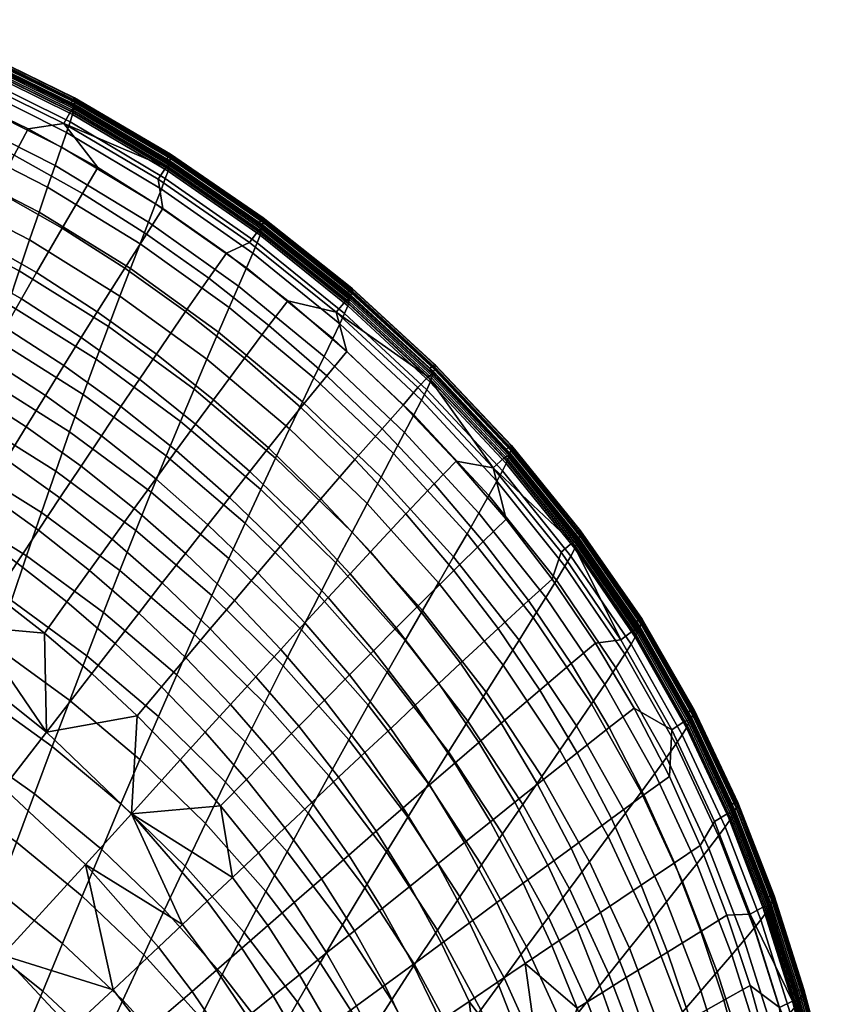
# Model space of a CAD drawing. Header units: millimetres. Extents: x -494 to 494, y -315 to 477.
# Tile 78 of 78: x 292 to 430, y 292 to 456. Entities that reach past the tile are written whole.
import ezdxf

# ---------------------------------------------------------------- set-up
doc = ezdxf.new("R2010")
doc.units = ezdxf.units.MM
doc.layers.add('RIM operadlo', color=7, linetype='Continuous')
doc.layers.add('RIM operadlo zada', color=7, linetype='Continuous')

msp = doc.modelspace()

# ---------------------------------------------------------------- meshes
at = {"layer": 'RIM operadlo'}
mesh = msp.add_polyface(dxfattribs=at)
corners = [(300.84, 440.92, 735.83), (284.47, 448.99, 738.08), (284.44, 448.67, 738.78), (300.8, 440.59, 736.53), (300.89, 441.26, 735.13), (284.51, 449.32, 737.38), (300.95, 441.59, 734.47), (284.55, 449.65, 736.72), (301.01, 441.93, 733.82), (284.6, 449.98, 736.06), (301.07, 442.29, 733.15), (284.66, 450.34, 735.39), (301.14, 442.65, 732.49), (284.71, 450.69, 734.72), (301.2, 443, 731.79), (284.76, 451.05, 734.02), (301.22, 443.28, 731.11), (284.77, 451.32, 733.34), (301.15, 443.39, 730.39), (284.7, 451.42, 732.62), (300.84, 443.02, 729.87), (284.43, 451.02, 732.1), (300.54, 442.4, 730.06), (284.16, 450.39, 732.29), (301.08, 441.79, 730.66), (284.68, 449.84, 732.9), (316.82, 431.46, 733.2), (316.76, 431.13, 733.9), (316.88, 431.81, 732.5), (316.94, 432.14, 731.85), (317.01, 432.49, 731.2), (317.09, 432.85, 730.54), (317.17, 433.21, 729.87), (317.25, 433.57, 729.18), (317.27, 433.85, 728.51), (317.19, 433.97, 727.79), (316.86, 433.62, 727.27), (316.52, 433.02, 727.45), (317.08, 432.36, 728.04), (332.22, 420.76, 730.2), (332.16, 420.43, 730.89), (332.3, 421.11, 729.5), (331.95, 422.4, 724.47), (332.32, 422.98, 724.29), (332.51, 421.68, 725.04), (316.31, 429.87, 736.25), (331.66, 419.16, 733.23), (300.4, 439.34, 738.9), (284.09, 447.42, 741.17), (299.81, 437.6, 740.99), (315.65, 428.12, 738.32), (283.57, 445.69, 743.28), (298.96, 435.12, 743.01), (314.69, 425.65, 740.3), (282.82, 443.22, 745.32), (297.89, 432.06, 744.7), (313.5, 422.59, 741.97), (281.88, 440.15, 747.04), (296.63, 428.44, 746.03), (312.09, 418.99, 743.25), (280.77, 436.51, 748.4), (279.51, 432.33, 749.33), (295.2, 424.28, 746.92), (278.11, 427.63, 749.78), (293.62, 419.62, 747.33)]
mesh.append_faces([[corners[k] for k in face] for face in [(0, 1, 2, 3), (4, 5, 1, 0), (6, 7, 5, 4), (8, 9, 7, 6), (10, 11, 9, 8), (12, 13, 11, 10), (14, 15, 13, 12), (16, 17, 15, 14), (18, 19, 17, 16), (20, 21, 19, 18), (22, 23, 21, 20), (24, 25, 23, 22), (26, 0, 3, 27), (28, 4, 0, 26), (29, 6, 4, 28), (30, 8, 6, 29), (31, 10, 8, 30), (32, 12, 10, 31), (33, 14, 12, 32), (34, 16, 14, 33), (35, 18, 16, 34), (36, 20, 18, 35), (37, 22, 20, 36), (38, 24, 22, 37), (39, 26, 27, 40), (41, 28, 26, 39), (42, 37, 36, 43), (44, 38, 37, 42), (45, 46, 40, 27), (47, 45, 27, 3), (48, 47, 3, 2), (49, 50, 45, 47), (51, 49, 47, 48), (52, 53, 50, 49), (54, 52, 49, 51), (55, 56, 53, 52), (57, 55, 52, 54), (58, 59, 56, 55), (60, 58, 55, 57), (61, 62, 58, 60), (63, 64, 62, 61)]])
mesh = msp.add_polyface(dxfattribs=at)
corners = [(332.37, 421.45, 728.86), (316.94, 432.14, 731.85), (316.88, 431.81, 732.5), (332.3, 421.11, 729.5), (332.46, 421.79, 728.21), (317.01, 432.49, 731.2), (332.55, 422.16, 727.55), (317.09, 432.85, 730.54), (332.64, 422.52, 726.89), (317.17, 433.21, 729.87), (332.72, 422.88, 726.2), (317.25, 433.57, 729.18), (332.76, 423.17, 725.53), (317.27, 433.85, 728.51), (332.68, 423.31, 724.81), (317.19, 433.97, 727.79), (332.32, 422.98, 724.29), (316.86, 433.62, 727.27), (346.91, 408.97, 726.83), (332.22, 420.76, 730.2), (332.16, 420.43, 730.89), (346.83, 408.62, 727.52), (347.01, 409.32, 726.15), (347.1, 409.66, 725.51), (347.21, 410.01, 724.87), (347.33, 410.38, 724.22), (347.44, 410.74, 723.56), (347.54, 411.11, 722.88), (347.59, 411.41, 722.21), (347.51, 411.57, 721.51), (347.11, 411.29, 720.99), (346.69, 410.75, 721.17), (331.95, 422.4, 724.47), (347.22, 409.9, 721.69), (332.51, 421.68, 725.04), (360.69, 396.2, 723.12), (360.6, 395.86, 723.8), (360.8, 396.56, 722.44), (360.91, 396.9, 721.8), (361.02, 397.26, 721.17), (361.15, 397.62, 720.51), (361.28, 397.99, 719.86), (361.39, 398.36, 719.18), (361.45, 398.66, 718.52), (361.37, 398.83, 717.82), (360.94, 398.58, 717.3), (360.5, 398.06, 717.48), (361.02, 397.16, 717.98), (346.28, 407.35, 729.84), (360, 394.58, 726.11), (331.66, 419.16, 733.23), (345.48, 405.6, 731.87), (359.14, 392.85, 728.11), (330.93, 417.41, 735.28), (344.32, 403.14, 733.79), (357.88, 390.41, 730.01), (329.87, 414.94, 737.23), (328.54, 411.89, 738.85), (342.87, 400.12, 735.38), (326.98, 408.31, 740.1), (341.16, 396.58, 736.59), (325.21, 404.23, 740.91), (339.22, 392.54, 737.36)]
mesh.append_faces([[corners[k] for k in face] for face in [(0, 1, 2, 3), (4, 5, 1, 0), (6, 7, 5, 4), (8, 9, 7, 6), (10, 11, 9, 8), (12, 13, 11, 10), (14, 15, 13, 12), (16, 17, 15, 14), (18, 19, 20, 21), (22, 3, 19, 18), (23, 0, 3, 22), (24, 4, 0, 23), (25, 6, 4, 24), (26, 8, 6, 25), (27, 10, 8, 26), (28, 12, 10, 27), (29, 14, 12, 28), (30, 16, 14, 29), (31, 32, 16, 30), (33, 34, 32, 31), (35, 18, 21, 36), (37, 22, 18, 35), (38, 23, 22, 37), (39, 24, 23, 38), (40, 25, 24, 39), (41, 26, 25, 40), (42, 27, 26, 41), (43, 28, 27, 42), (44, 29, 28, 43), (45, 30, 29, 44), (46, 31, 30, 45), (47, 33, 31, 46), (48, 49, 36, 21), (50, 48, 21, 20), (51, 52, 49, 48), (53, 51, 48, 50), (54, 55, 52, 51), (56, 54, 51, 53), (57, 58, 54, 56), (59, 60, 58, 57), (61, 62, 60, 59)]])
mesh = msp.add_polyface(dxfattribs=at)
corners = [(242.99, 422.02, 751.46), (258.18, 416.99, 749.76), (259.65, 423.19, 751.08), (244.25, 428.29, 752.76), (241.68, 415.29, 749.46), (256.64, 410.36, 747.73), (240.33, 408.14, 746.71), (255.05, 403.31, 744.96), (238.92, 400.6, 743.18), (253.41, 395.89, 741.41), (237.46, 392.7, 738.83), (251.7, 388.13, 737.05), (235.96, 384.49, 733.64), (249.94, 380.05, 731.85), (234.4, 375.99, 727.57), (248.13, 371.7, 725.79), (315.65, 428.12, 738.32), (330.93, 417.41, 735.28), (331.66, 419.16, 733.23), (316.31, 429.87, 736.25), (314.69, 425.65, 740.3), (329.87, 414.94, 737.23), (313.5, 422.59, 741.97), (328.54, 411.89, 738.85), (312.09, 418.99, 743.25), (326.98, 408.31, 740.1), (310.49, 414.86, 744.11), (325.21, 404.23, 740.91), (295.2, 424.28, 746.92), (296.63, 428.44, 746.03), (308.71, 410.25, 744.47), (323.25, 399.68, 741.23), (293.62, 419.62, 747.33), (306.79, 405.18, 744.3), (321.12, 394.69, 741.01), (291.9, 414.48, 747.2), (276.6, 422.43, 749.68), (278.11, 427.63, 749.78), (304.73, 399.69, 743.52), (318.85, 389.3, 740.18), (290.06, 408.89, 746.47), (274.99, 416.76, 748.99), (261.05, 428.92, 751.74), (316.46, 383.55, 738.7), (329.65, 372.29, 734.96), (332.26, 377.9, 736.49), (302.57, 393.8, 742.08), (288.14, 402.89, 745.08), (273.29, 410.65, 747.64), (300.32, 387.55, 739.94), (313.97, 377.46, 736.51), (286.13, 396.49, 742.98), (271.52, 404.13, 745.58), (298, 380.96, 737.06), (311.39, 371.05, 733.59), (284.05, 389.73, 740.14), (269.69, 397.21, 742.78), (281.9, 382.62, 736.54), (295.59, 374.05, 733.43), (267.79, 389.94, 739.21), (265.83, 382.33, 734.84), (279.68, 375.2, 732.14), (263.82, 374.42, 729.63)]
mesh.append_faces([[corners[k] for k in face] for face in [(0, 1, 2, 3), (4, 5, 1, 0), (6, 7, 5, 4), (8, 9, 7, 6), (10, 11, 9, 8), (12, 13, 11, 10), (14, 15, 13, 12), (16, 17, 18, 19), (20, 21, 17, 16), (22, 23, 21, 20), (24, 25, 23, 22), (26, 27, 25, 24), (28, 26, 24, 29), (30, 31, 27, 26), (32, 30, 26, 28), (33, 34, 31, 30), (35, 33, 30, 32), (36, 35, 32, 37), (38, 39, 34, 33), (40, 38, 33, 35), (41, 40, 35, 36), (2, 41, 36, 42), (43, 44, 45, 39), (46, 43, 39, 38), (47, 46, 38, 40), (48, 47, 40, 41), (1, 48, 41, 2), (49, 50, 43, 46), (51, 49, 46, 47), (52, 51, 47, 48), (5, 52, 48, 1), (53, 54, 50, 49), (55, 53, 49, 51), (56, 55, 51, 52), (7, 56, 52, 5), (57, 58, 53, 55), (59, 57, 55, 56), (9, 59, 56, 7), (60, 61, 57, 59), (11, 60, 59, 9), (13, 62, 60, 11)]])
mesh = msp.add_polyface(dxfattribs=at)
corners = [(373.41, 382.63, 719.06), (360.69, 396.2, 723.12), (360.6, 395.86, 723.8), (373.31, 382.28, 719.74), (373.53, 382.98, 718.38), (360.8, 396.56, 722.44), (373.65, 383.33, 717.75), (360.91, 396.9, 721.8), (373.78, 383.68, 717.12), (361.02, 397.26, 721.17), (373.91, 384.05, 716.47), (361.15, 397.62, 720.51), (374.05, 384.41, 715.82), (361.28, 397.99, 719.86), (374.18, 384.78, 715.14), (361.39, 398.36, 719.18), (374.25, 385.08, 714.48), (361.45, 398.66, 718.52), (374.17, 385.27, 713.78), (361.37, 398.83, 717.82), (373.72, 385.05, 713.27), (360.94, 398.58, 717.3), (373.25, 384.56, 713.45), (360.5, 398.06, 717.48), (373.77, 383.59, 713.93), (361.02, 397.16, 717.98), (384.9, 368.38, 714.67), (384.79, 368.03, 715.35), (385.03, 368.74, 714), (385.16, 369.08, 713.36), (385.3, 369.43, 712.74), (385.45, 369.79, 712.09), (385.6, 370.16, 711.44), (385.74, 370.53, 710.77), (385.82, 370.83, 710.11), (385.74, 371.03, 709.42), (385.28, 370.85, 708.91), (384.78, 370.38, 709.09), (385.28, 369.34, 709.54), (372.67, 381.02, 722.03), (384.11, 366.79, 717.63), (360, 394.58, 726.11), (371.74, 379.3, 724.03), (383.12, 365.1, 719.61), (359.14, 392.85, 728.11), (357.88, 390.41, 730.01), (370.39, 376.89, 725.9), (356.31, 387.42, 731.57), (368.71, 373.96, 727.43), (342.87, 400.12, 735.38), (344.32, 403.14, 733.79), (354.47, 383.93, 732.74), (366.74, 370.52, 728.58), (341.16, 396.58, 736.59), (352.37, 379.96, 733.47), (364.49, 366.64, 729.28), (339.22, 392.54, 737.36), (337.08, 388.06, 737.64), (350.05, 375.56, 733.71), (323.25, 399.68, 741.23), (325.21, 404.23, 740.91), (334.75, 383.17, 737.36), (347.53, 370.77, 733.39), (321.12, 394.69, 741.01), (332.26, 377.9, 736.49), (344.84, 365.63, 732.47), (318.85, 389.3, 740.18)]
mesh.append_faces([[corners[k] for k in face] for face in [(0, 1, 2, 3), (4, 5, 1, 0), (6, 7, 5, 4), (8, 9, 7, 6), (10, 11, 9, 8), (12, 13, 11, 10), (14, 15, 13, 12), (16, 17, 15, 14), (18, 19, 17, 16), (20, 21, 19, 18), (22, 23, 21, 20), (24, 25, 23, 22), (26, 0, 3, 27), (28, 4, 0, 26), (29, 6, 4, 28), (30, 8, 6, 29), (31, 10, 8, 30), (32, 12, 10, 31), (33, 14, 12, 32), (34, 16, 14, 33), (35, 18, 16, 34), (36, 20, 18, 35), (37, 22, 20, 36), (38, 24, 22, 37), (39, 40, 27, 3), (41, 39, 3, 2), (42, 43, 40, 39), (44, 42, 39, 41), (45, 46, 42, 44), (47, 48, 46, 45), (49, 47, 45, 50), (51, 52, 48, 47), (53, 51, 47, 49), (54, 55, 52, 51), (56, 54, 51, 53), (57, 58, 54, 56), (59, 57, 56, 60), (61, 62, 58, 57), (63, 61, 57, 59), (64, 65, 62, 61), (66, 64, 61, 63)]])
mesh = msp.add_polyface(dxfattribs=at)
corners = [(240.3, 336.19, 692.21), (242.34, 345.3, 702.06), (229.41, 349.17, 703.77), (227.64, 339.92, 693.87), (238.2, 327.01, 681.35), (225.82, 330.6, 682.96), (231.13, 358.29, 712.67), (244.33, 354.29, 710.92), (232.79, 367.25, 720.59), (246.25, 363.1, 718.82), (248.13, 371.7, 725.79), (234.4, 375.99, 727.57), (252.83, 331.43, 690.14), (255.15, 340.38, 699.93), (250.47, 322.42, 679.36), (265.09, 325.57, 687.64), (267.67, 334.3, 697.35), (276.96, 318.65, 684.73), (279.79, 327.13, 694.34), (257.4, 349.19, 708.74), (270.18, 342.9, 706.11), (282.56, 335.48, 703.03), (291.41, 318.98, 690.95), (294.43, 327.06, 699.56), (313.97, 377.46, 736.51), (326.93, 366.37, 732.72), (329.65, 372.29, 734.96), (316.46, 383.55, 738.7), (311.39, 371.05, 733.59), (324.11, 360.17, 729.75), (308.73, 364.35, 729.91), (321.2, 353.69, 726.04), (295.59, 374.05, 733.43), (298, 380.96, 737.06), (306, 357.38, 725.47), (318.22, 346.95, 721.57), (293.11, 366.84, 729.01), (279.68, 375.2, 732.14), (281.9, 382.62, 736.54), (315.17, 339.98, 716.32), (326.36, 329.01, 712.09), (329.65, 335.72, 717.35), (303.19, 350.14, 720.23), (290.57, 359.36, 723.78), (277.4, 367.5, 726.93), (263.82, 374.42, 729.63), (265.83, 382.33, 734.84), (312.05, 332.77, 710.27), (323.01, 322.08, 706.05), (300.33, 342.66, 714.18), (287.96, 351.62, 717.72), (275.05, 359.52, 720.87), (261.74, 366.24, 723.57), (249.94, 380.05, 731.85), (297.4, 334.96, 707.29), (308.88, 325.36, 703.42), (285.29, 343.66, 710.82), (272.65, 351.32, 713.94), (259.6, 357.82, 716.61)]
mesh.append_faces([[corners[k] for k in face] for face in [(0, 1, 2, 3), (4, 0, 3, 5), (6, 2, 1, 7), (8, 9, 10, 11), (8, 6, 7, 9), (12, 13, 1, 0), (14, 12, 0, 4), (15, 16, 13, 12), (17, 18, 16, 15), (19, 7, 1, 13), (20, 19, 13, 16), (21, 18, 22, 23), (21, 20, 16, 18), (24, 25, 26, 27), (28, 29, 25, 24), (30, 31, 29, 28), (32, 30, 28, 33), (34, 35, 31, 30), (36, 34, 30, 32), (37, 36, 32, 38), (39, 40, 41, 35), (42, 39, 35, 34), (43, 42, 34, 36), (44, 43, 36, 37), (45, 44, 37, 46), (47, 48, 40, 39), (49, 47, 39, 42), (50, 49, 42, 43), (51, 50, 43, 44), (52, 51, 44, 45), (10, 52, 45, 53), (54, 55, 47, 49), (56, 54, 49, 50), (57, 56, 50, 51), (58, 57, 51, 52), (9, 58, 52, 10), (57, 20, 21, 56), (9, 7, 19, 58), (58, 19, 20, 57), (56, 21, 23, 54)]])
mesh = msp.add_polyface(dxfattribs=at)
corners = [(395.01, 353.6, 709.96), (384.9, 368.38, 714.67), (384.79, 368.03, 715.35), (394.87, 353.26, 710.64), (395.16, 353.95, 709.29), (385.03, 368.74, 714), (394.98, 355.73, 704.45), (384.78, 370.38, 709.09), (385.28, 370.85, 708.91), (395.53, 356.13, 704.26), (395.39, 354.55, 704.83), (385.28, 369.34, 709.54), (384.11, 366.79, 717.63), (394.16, 352.04, 712.92), (383.12, 365.1, 719.61), (393.13, 350.4, 714.89), (381.7, 362.74, 721.47), (391.63, 348.11, 716.75), (370.39, 376.89, 725.9), (371.74, 379.3, 724.03), (379.92, 359.87, 722.99), (389.76, 345.32, 718.26), (368.71, 373.96, 727.43), (377.82, 356.52, 724.11), (387.55, 342.07, 719.37), (366.74, 370.52, 728.58), (375.44, 352.73, 724.79), (385.05, 338.4, 720.04), (364.49, 366.64, 729.28), (382.28, 334.35, 720.2), (390.35, 319.9, 715.22), (393.23, 323.79, 715.05), (372.8, 348.55, 724.96), (362, 362.34, 729.47), (350.05, 375.56, 733.71), (352.37, 379.96, 733.47), (369.94, 344.02, 724.58), (379.27, 329.97, 719.8), (359.3, 357.67, 729.12), (347.53, 370.77, 733.39), (366.88, 339.17, 723.59), (376.07, 325.29, 718.8), (356.43, 352.67, 728.16), (344.84, 365.63, 732.47), (363.67, 334.05, 721.94), (372.69, 320.35, 717.12), (353.39, 347.38, 726.54), (342.01, 360.18, 730.89), (329.65, 372.29, 734.96), (332.26, 377.9, 736.49), (350.24, 341.84, 724.22), (360.32, 328.7, 719.58), (339.06, 354.44, 728.61), (326.93, 366.37, 732.72), (346.98, 336.05, 721.17), (356.86, 323.13, 716.5), (336.01, 348.45, 725.6), (324.11, 360.17, 729.75), (343.62, 330.04, 717.39), (353.3, 317.34, 712.69), (332.88, 342.2, 721.85), (321.2, 353.69, 726.04), (329.65, 335.72, 717.35), (340.18, 323.8, 712.87), (318.22, 346.95, 721.57), (326.36, 329.01, 712.09), (336.66, 317.36, 707.6)]
mesh.append_faces([[corners[k] for k in face] for face in [(0, 1, 2, 3), (4, 5, 1, 0), (6, 7, 8, 9), (10, 11, 7, 6), (12, 13, 3, 2), (14, 15, 13, 12), (16, 17, 15, 14), (18, 16, 14, 19), (20, 21, 17, 16), (22, 20, 16, 18), (23, 24, 21, 20), (25, 23, 20, 22), (26, 27, 24, 23), (28, 26, 23, 25), (29, 30, 31, 27), (32, 29, 27, 26), (33, 32, 26, 28), (34, 33, 28, 35), (36, 37, 29, 32), (38, 36, 32, 33), (39, 38, 33, 34), (40, 41, 37, 36), (42, 40, 36, 38), (43, 42, 38, 39), (44, 45, 41, 40), (46, 44, 40, 42), (47, 46, 42, 43), (48, 47, 43, 49), (50, 51, 44, 46), (52, 50, 46, 47), (53, 52, 47, 48), (54, 55, 51, 50), (56, 54, 50, 52), (57, 56, 52, 53), (58, 59, 55, 54), (60, 58, 54, 56), (61, 60, 56, 57), (62, 63, 58, 60), (64, 62, 60, 61), (65, 66, 63, 62)]])
mesh = msp.add_polyface(dxfattribs=at)
corners = [(395.31, 354.29, 708.66), (385.16, 369.08, 713.36), (385.03, 368.74, 714), (395.16, 353.95, 709.29), (395.47, 354.63, 708.04), (385.3, 369.43, 712.74), (395.65, 354.99, 707.4), (385.45, 369.79, 712.09), (395.83, 355.35, 706.76), (385.6, 370.16, 711.44), (396, 355.71, 706.09), (385.74, 370.53, 710.77), (396.1, 356.02, 705.44), (385.82, 370.83, 710.11), (396.03, 356.24, 704.76), (385.74, 371.03, 709.42), (395.53, 356.13, 704.26), (385.28, 370.85, 708.91), (403.6, 338.43, 704.95), (395.01, 353.6, 709.96), (394.87, 353.26, 710.64), (403.46, 338.09, 705.63), (403.76, 338.78, 704.28), (403.92, 339.11, 703.65), (404.1, 339.45, 703.03), (404.29, 339.8, 702.39), (404.48, 340.16, 701.76), (404.66, 340.51, 701.09), (404.77, 340.83, 700.45), (404.71, 341.06, 699.77), (404.2, 340.99, 699.28), (403.63, 340.62, 699.47), (394.98, 355.73, 704.45), (403.99, 339.35, 699.81), (395.39, 354.55, 704.83), (410.8, 322.99, 699.69), (410.65, 322.66, 700.36), (410.97, 323.34, 699.02), (411.14, 323.67, 698.39), (411.33, 324, 697.77), (411.53, 324.34, 697.14), (411.73, 324.69, 696.5), (411.93, 325.05, 695.84), (412.05, 325.36, 695.2), (411.99, 325.6, 694.52), (411.48, 325.57, 694.05), (410.89, 325.23, 694.24), (411.21, 323.87, 694.54), (402.72, 336.92, 707.91), (409.89, 321.53, 702.65), (394.16, 352.04, 712.92), (401.64, 335.33, 709.89), (408.78, 320.02, 704.64), (393.13, 350.4, 714.89), (400.08, 333.13, 711.75), (407.17, 317.92, 706.51), (391.63, 348.11, 716.75), (389.76, 345.32, 718.26), (398.13, 330.44, 713.26), (387.55, 342.07, 719.37), (395.84, 327.32, 714.38), (385.05, 338.4, 720.04), (393.23, 323.79, 715.05)]
mesh.append_faces([[corners[k] for k in face] for face in [(0, 1, 2, 3), (4, 5, 1, 0), (6, 7, 5, 4), (8, 9, 7, 6), (10, 11, 9, 8), (12, 13, 11, 10), (14, 15, 13, 12), (16, 17, 15, 14), (18, 19, 20, 21), (22, 3, 19, 18), (23, 0, 3, 22), (24, 4, 0, 23), (25, 6, 4, 24), (26, 8, 6, 25), (27, 10, 8, 26), (28, 12, 10, 27), (29, 14, 12, 28), (30, 16, 14, 29), (31, 32, 16, 30), (33, 34, 32, 31), (35, 18, 21, 36), (37, 22, 18, 35), (38, 23, 22, 37), (39, 24, 23, 38), (40, 25, 24, 39), (41, 26, 25, 40), (42, 27, 26, 41), (43, 28, 27, 42), (44, 29, 28, 43), (45, 30, 29, 44), (46, 31, 30, 45), (47, 33, 31, 46), (48, 49, 36, 21), (50, 48, 21, 20), (51, 52, 49, 48), (53, 51, 48, 50), (54, 55, 52, 51), (56, 54, 51, 53), (57, 58, 54, 56), (59, 60, 58, 57), (61, 62, 60, 59)]])
mesh = msp.add_polyface(dxfattribs=at)
corners = [(288.34, 310.77, 681.44), (291.41, 318.98, 690.95), (279.79, 327.13, 694.34), (276.96, 318.65, 684.73), (299.13, 302.03, 677.81), (302.41, 309.95, 687.21), (295.81, 294.05, 667.48), (285.23, 302.49, 670.98), (292.45, 286.05, 656.21), (282.09, 294.19, 659.56), (289.07, 278.09, 643.94), (278.9, 285.94, 647.12), (309.22, 292.54, 673.87), (312.71, 300.15, 683.17), (305.7, 284.86, 663.68), (302.17, 277.17, 652.56), (298.61, 269.53, 640.47), (295.04, 261.99, 627.37), (285.66, 270.23, 630.65), (318.5, 282.38, 669.67), (322.18, 289.68, 678.85), (314.82, 275.03, 659.61), (311.12, 267.66, 648.65), (307.42, 260.34, 636.74), (326.89, 271.67, 665.23), (330.73, 278.65, 674.31), (323.05, 264.63, 655.31), (334.27, 260.49, 660.59), (338.25, 267.16, 669.57), (305.67, 317.74, 695.74), (316.17, 307.64, 691.61), (325.84, 296.86, 687.21), (294.43, 327.06, 699.56), (342.23, 273.74, 677.78), (334.56, 285.52, 682.58), (349.66, 311.35, 708.15), (357.99, 298.51, 703.26), (361.81, 304.26, 707.81), (353.3, 317.34, 712.69), (340.18, 323.8, 712.87), (343.62, 330.04, 717.39), (345.95, 305.17, 702.88), (354.11, 292.57, 697.98), (336.66, 317.36, 707.6), (350.17, 286.45, 691.97), (356.97, 273.81, 686.95), (361.05, 279.68, 692.95), (342.19, 298.8, 696.86), (333.1, 310.71, 701.57), (323.01, 322.08, 706.05), (326.36, 329.01, 712.09), (346.21, 280.18, 685.24), (352.87, 267.79, 680.25), (338.39, 292.24, 690.1), (329.49, 303.88, 694.78), (319.61, 314.95, 699.23), (308.88, 325.36, 703.42), (312.05, 332.77, 710.27), (348.76, 261.62, 672.83), (297.4, 334.96, 707.29)]
mesh.append_faces([[corners[k] for k in face] for face in [(0, 1, 2, 3), (4, 5, 1, 0), (6, 4, 0, 7), (8, 6, 7, 9), (10, 8, 9, 11), (12, 13, 5, 4), (14, 12, 4, 6), (15, 14, 6, 8), (16, 15, 8, 10), (17, 16, 10, 18), (19, 20, 13, 12), (21, 19, 12, 14), (22, 21, 14, 15), (23, 22, 15, 16), (24, 25, 20, 19), (26, 24, 19, 21), (27, 28, 25, 24), (29, 5, 13, 30), (31, 30, 13, 20), (32, 1, 5, 29), (33, 34, 25, 28), (34, 31, 20, 25), (35, 36, 37, 38), (39, 35, 38, 40), (41, 42, 36, 35), (43, 41, 35, 39), (44, 45, 46, 42), (47, 44, 42, 41), (48, 47, 41, 43), (49, 48, 43, 50), (51, 52, 45, 44), (53, 51, 44, 47), (54, 53, 47, 48), (55, 54, 48, 49), (56, 55, 49, 57), (53, 34, 33, 51), (51, 33, 58, 52), (55, 30, 31, 54), (59, 32, 29, 56), (56, 29, 30, 55), (54, 31, 34, 53)]])
mesh = msp.add_polyface(dxfattribs=at)
corners = [(416.79, 307.4, 694.23), (410.8, 322.99, 699.69), (410.65, 322.66, 700.36), (416.64, 307.06, 694.9), (416.97, 307.73, 693.57), (410.97, 323.34, 699.02), (417.14, 308.06, 692.94), (411.14, 323.67, 698.39), (409.89, 321.53, 702.65), (415.85, 306, 697.21), (408.78, 320.02, 704.64), (414.72, 304.57, 699.21), (407.17, 317.92, 706.51), (413.06, 302.58, 701.11), (405.16, 315.35, 708.05), (411, 300.15, 702.67), (398.13, 330.44, 713.26), (400.08, 333.13, 711.75), (408.57, 297.32, 703.83), (413.35, 282.26, 698.38), (415.83, 284.93, 697.18), (402.79, 312.37, 709.18), (395.84, 327.32, 714.38), (405.81, 294.12, 704.55), (410.53, 279.23, 699.12), (400.1, 309, 709.87), (393.23, 323.79, 715.05), (402.75, 290.58, 704.75), (407.41, 275.88, 699.36), (397.12, 305.28, 710.05), (390.35, 319.9, 715.22), (399.43, 286.72, 704.39), (404.02, 272.22, 699.04), (393.89, 301.24, 709.67), (387.22, 315.68, 714.82), (379.27, 329.97, 719.8), (382.28, 334.35, 720.2), (390.44, 296.92, 708.67), (395.89, 282.59, 703.41), (383.88, 311.17, 713.81), (376.07, 325.29, 718.8), (386.81, 292.35, 706.99), (392.17, 278.22, 701.75), (380.37, 306.42, 712.13), (372.69, 320.35, 717.12), (383.03, 287.58, 704.6), (388.29, 273.63, 699.36), (376.71, 301.46, 709.73), (369.17, 315.19, 714.74), (360.32, 328.7, 719.58), (363.67, 334.05, 721.94), (379.13, 282.6, 701.48), (384.29, 268.83, 696.25), (372.93, 296.29, 706.62), (365.54, 309.83, 711.64), (356.86, 323.13, 716.5), (369.05, 290.93, 702.78), (375.12, 277.44, 697.64), (361.81, 304.26, 707.81), (353.3, 317.34, 712.69), (365.08, 285.39, 698.22), (371.03, 272.1, 693.08), (357.99, 298.51, 703.26), (354.11, 292.57, 697.98), (361.05, 279.68, 692.95)]
mesh.append_faces([[corners[k] for k in face] for face in [(0, 1, 2, 3), (4, 5, 1, 0), (6, 7, 5, 4), (8, 9, 3, 2), (10, 11, 9, 8), (12, 13, 11, 10), (14, 15, 13, 12), (16, 14, 12, 17), (18, 19, 20, 15), (21, 18, 15, 14), (22, 21, 14, 16), (23, 24, 19, 18), (25, 23, 18, 21), (26, 25, 21, 22), (27, 28, 24, 23), (29, 27, 23, 25), (30, 29, 25, 26), (31, 32, 28, 27), (33, 31, 27, 29), (34, 33, 29, 30), (35, 34, 30, 36), (37, 38, 31, 33), (39, 37, 33, 34), (40, 39, 34, 35), (41, 42, 38, 37), (43, 41, 37, 39), (44, 43, 39, 40), (45, 46, 42, 41), (47, 45, 41, 43), (48, 47, 43, 44), (49, 48, 44, 50), (51, 52, 46, 45), (53, 51, 45, 47), (54, 53, 47, 48), (55, 54, 48, 49), (56, 57, 51, 53), (58, 56, 53, 54), (59, 58, 54, 55), (60, 61, 57, 56), (62, 60, 56, 58), (63, 64, 60, 62)]])
mesh = msp.add_polyface(dxfattribs=at)
corners = [(417.34, 308.39, 692.32), (411.33, 324, 697.77), (411.14, 323.67, 698.39), (417.14, 308.06, 692.94), (417.55, 308.73, 691.69), (411.53, 324.34, 697.14), (417.77, 309.07, 691.06), (411.73, 324.69, 696.5), (417.98, 309.42, 690.4), (411.93, 325.05, 695.84), (418.11, 309.73, 689.76), (412.05, 325.36, 695.2), (418.06, 309.99, 689.09), (411.99, 325.6, 694.52), (417.53, 309.98, 688.62), (411.48, 325.57, 694.05), (416.93, 309.68, 688.82), (410.89, 325.23, 694.24), (417.21, 308.22, 689.08), (411.21, 323.87, 694.54), (421.74, 291.75, 688.65), (416.79, 307.4, 694.23), (416.64, 307.06, 694.9), (421.58, 291.42, 689.32), (421.92, 292.09, 687.98), (416.97, 307.73, 693.57), (422.1, 292.41, 687.36), (422.31, 292.73, 686.74), (422.53, 293.07, 686.11), (422.75, 293.41, 685.48), (422.97, 293.75, 684.83), (423.11, 294.06, 684.19), (423.07, 294.33, 683.53), (422.54, 294.35, 683.07), (421.93, 294.07, 683.27), (422.16, 292.51, 683.48), (425.82, 276.17, 682.99), (425.66, 275.84, 683.66), (426.01, 276.51, 682.33), (426.2, 276.82, 681.71), (426.4, 277.15, 681.1), (426.63, 277.48, 680.46), (426.87, 277.81, 679.84), (427.1, 278.15, 679.18), (427.25, 278.47, 678.56), (427.2, 278.74, 677.9), (426.68, 278.79, 677.44), (426.06, 278.53, 677.64), (426.25, 276.86, 677.81), (420.78, 290.42, 691.64), (424.85, 274.91, 686), (415.85, 306, 697.21), (419.62, 289.08, 693.66), (423.67, 273.66, 688.05), (414.72, 304.57, 699.21), (417.93, 287.21, 695.59), (421.95, 271.91, 690), (413.06, 302.58, 701.11), (415.83, 284.93, 697.18), (419.82, 269.78, 691.63), (411, 300.15, 702.67)]
mesh.append_faces([[corners[k] for k in face] for face in [(0, 1, 2, 3), (4, 5, 1, 0), (6, 7, 5, 4), (8, 9, 7, 6), (10, 11, 9, 8), (12, 13, 11, 10), (14, 15, 13, 12), (16, 17, 15, 14), (18, 19, 17, 16), (20, 21, 22, 23), (24, 25, 21, 20), (26, 3, 25, 24), (27, 0, 3, 26), (28, 4, 0, 27), (29, 6, 4, 28), (30, 8, 6, 29), (31, 10, 8, 30), (32, 12, 10, 31), (33, 14, 12, 32), (34, 16, 14, 33), (35, 18, 16, 34), (36, 20, 23, 37), (38, 24, 20, 36), (39, 26, 24, 38), (40, 27, 26, 39), (41, 28, 27, 40), (42, 29, 28, 41), (43, 30, 29, 42), (44, 31, 30, 43), (45, 32, 31, 44), (46, 33, 32, 45), (47, 34, 33, 46), (48, 35, 34, 47), (49, 50, 37, 23), (51, 49, 23, 22), (52, 53, 50, 49), (54, 52, 49, 51), (55, 56, 53, 52), (57, 55, 52, 54), (58, 59, 56, 55), (60, 58, 55, 57)]])
at = {"layer": 'RIM operadlo zada'}
mesh = msp.add_polyface(dxfattribs=at)
corners = [(302.22, 381.79, 539.14), (305.63, 386.9, 559.97), (314.7, 379.68, 557.51), (311.11, 374.73, 536.8), (308.9, 391.77, 579.9), (318.14, 384.41, 577.34), (295.11, 371.11, 495.8), (298.7, 376.51, 517.67), (307.41, 369.61, 515.47), (303.65, 364.39, 493.76), (302.44, 427.39, 674.79), (305.02, 431.73, 693.67), (315.92, 424.88, 691.54), (313.15, 420.61, 672.55), (294.78, 414.16, 620.88), (299.06, 421.6, 650.82), (309.52, 414.92, 648.5), (304.93, 407.63, 618.55), (289.54, 404.97, 584.54), (292.27, 409.76, 603.44), (302.25, 403.33, 601.15), (299.35, 398.64, 582.31), (311.97, 396.34, 598.67), (314.82, 400.53, 616.04), (283.6, 394.45, 543.39), (286.64, 399.84, 564.44), (296.26, 393.64, 562.29), (293.03, 388.38, 541.35), (277.26, 383.17, 499.5), (280.46, 388.87, 521.66), (289.7, 382.94, 519.74), (286.3, 377.39, 497.73), (270.84, 371.68, 454.95), (274.04, 377.42, 477.18), (282.89, 371.79, 475.56), (279.49, 366.21, 453.5), (291.51, 365.68, 473.8), (267.69, 366.03, 433.04), (276.15, 360.71, 431.77), (279.42, 439.41, 678.79), (281.58, 443.86, 697.47), (293.4, 438.18, 695.68), (291.03, 433.77, 676.91), (272.93, 425.75, 625.03), (276.57, 433.45, 654.96), (287.91, 427.9, 653.02), (283.94, 420.32, 623.08), (268.45, 416.2, 588.52), (270.78, 421.19, 607.53), (281.61, 415.83, 605.61), (279.08, 410.93, 586.65), (263.34, 405.23, 547.03), (265.96, 410.85, 568.27), (276.38, 405.69, 566.47), (273.55, 400.18, 545.33), (267.64, 388.63, 501.18), (270.63, 394.47, 523.48), (261.65, 376.85, 456.32), (264.64, 382.73, 478.71), (267.91, 444.17, 680.38), (269.86, 448.67, 698.99), (261.99, 430.34, 626.68), (265.32, 438.14, 656.61), (299.34, 439.11, 709.63), (283.15, 447.07, 711.98), (266.72, 453.56, 713.93), (315.14, 429.78, 706.88), (301.06, 441.83, 729.59), (317.06, 432.4, 726.97), (316.46, 431.77, 718.3), (300.53, 441.16, 720.96), (284.66, 449.87, 731.84), (284.19, 449.16, 723.23), (268.04, 456.44, 733.7), (267.63, 455.69, 725.12), (301.08, 441.79, 730.66), (317.08, 432.36, 728.04), (284.68, 449.84, 732.9), (268.06, 456.41, 734.76)]
mesh.append_faces([[corners[k] for k in face] for face in [(0, 1, 2, 3), (1, 4, 5, 2), (6, 7, 8, 9), (7, 0, 3, 8), (10, 11, 12, 13), (14, 15, 16, 17), (15, 10, 13, 16), (18, 19, 20, 21), (21, 20, 22, 4), (20, 17, 23, 22), (19, 14, 17, 20), (24, 25, 26, 27), (27, 26, 1, 0), (26, 21, 4, 1), (25, 18, 21, 26), (28, 29, 30, 31), (31, 30, 7, 6), (30, 27, 0, 7), (29, 24, 27, 30), (32, 33, 34, 35), (34, 31, 6, 36), (33, 28, 31, 34), (37, 32, 35, 38), (39, 40, 41, 42), (42, 41, 11, 10), (43, 44, 45, 46), (46, 45, 15, 14), (45, 42, 10, 15), (44, 39, 42, 45), (47, 48, 49, 50), (50, 49, 19, 18), (49, 46, 14, 19), (48, 43, 46, 49), (51, 52, 53, 54), (54, 53, 25, 24), (53, 50, 18, 25), (52, 47, 50, 53), (55, 56, 29, 28), (56, 54, 24, 29), (57, 58, 33, 32), (58, 55, 28, 33), (59, 60, 40, 39), (61, 62, 44, 43), (62, 59, 39, 44), (63, 41, 40, 64), (64, 40, 60, 65), (66, 12, 11, 63), (41, 63, 11, 11), (67, 68, 69, 70), (71, 67, 70, 72), (73, 71, 72, 74), (75, 76, 68, 67), (77, 75, 67, 71), (78, 77, 71, 73), (65, 74, 72, 64), (64, 72, 70, 63), (63, 70, 69, 69)]])
mesh = msp.add_polyface(dxfattribs=at)
corners = [(361.27, 378.85, 658.76), (364.94, 382.66, 678.23), (373.28, 372.93, 675.11), (369.46, 369.24, 655.58), (380.99, 362.9, 671.85), (377.03, 359.34, 652.3), (350.62, 367.51, 604.58), (356.53, 373.84, 634.43), (364.54, 364.4, 631.24), (358.42, 358.32, 601.46), (343.32, 396.93, 664.73), (346.66, 400.96, 684.04), (356.06, 392.01, 681.21), (352.54, 388.08, 661.81), (333.56, 384.85, 610.55), (338.98, 391.61, 640.48), (348, 382.91, 637.51), (342.33, 376.36, 607.61), (327.02, 376.6, 574.65), (330.42, 380.9, 593.28), (339.05, 372.54, 590.4), (335.51, 368.4, 571.86), (347.21, 363.83, 587.43), (343.54, 359.84, 568.99), (323.43, 372.03, 554.93), (331.76, 363.99, 552.25), (323.57, 413.24, 670.11), (326.54, 417.44, 689.22), (336.8, 409.45, 686.71), (333.64, 405.33, 667.5), (314.82, 400.53, 616.04), (319.69, 407.66, 645.99), (329.53, 399.88, 643.31), (324.37, 392.92, 613.36), (308.9, 391.77, 579.9), (311.97, 396.34, 598.67), (321.38, 388.84, 596.04), (318.14, 384.41, 577.34), (311.11, 374.73, 536.8), (314.7, 379.68, 557.51), (319.67, 367.24, 534.35), (307.41, 369.61, 515.47), (315.8, 362.3, 513.16), (313.15, 420.61, 672.55), (315.92, 424.88, 691.54), (304.93, 407.63, 618.55), (309.52, 414.92, 648.5), (382.47, 367.43, 687.86), (371.1, 381.53, 692.31), (358.52, 394.96, 696.45), (344.89, 407.57, 700.28), (330.38, 419.22, 703.76), (315.14, 429.78, 706.88), (373.74, 383.65, 712.85), (385.25, 369.41, 708.47), (384.4, 369.04, 699.65), (372.93, 383.23, 704.05), (361, 397.22, 716.91), (360.24, 396.74, 708.13), (347.19, 409.96, 720.62), (346.49, 409.43, 711.87), (332.49, 421.73, 723.97), (331.84, 421.15, 715.27), (317.06, 432.4, 726.97), (316.46, 431.77, 718.3), (373.77, 383.59, 713.93), (385.28, 369.34, 709.54), (361.02, 397.16, 717.98), (347.22, 409.9, 721.69), (332.51, 421.68, 725.04), (317.08, 432.36, 728.04), (299.34, 439.11, 709.63)]
mesh.append_faces([[corners[k] for k in face] for face in [(0, 1, 2, 3), (3, 2, 4, 5), (6, 7, 8, 9), (7, 0, 3, 8), (10, 11, 12, 13), (13, 12, 1, 0), (14, 15, 16, 17), (17, 16, 7, 6), (16, 13, 0, 7), (15, 10, 13, 16), (18, 19, 20, 21), (21, 20, 22, 23), (20, 17, 6, 22), (19, 14, 17, 20), (24, 18, 21, 25), (26, 27, 28, 29), (29, 28, 11, 10), (30, 31, 32, 33), (33, 32, 15, 14), (32, 29, 10, 15), (31, 26, 29, 32), (34, 35, 36, 37), (37, 36, 19, 18), (36, 33, 14, 19), (35, 30, 33, 36), (38, 39, 24, 40), (39, 37, 18, 24), (41, 38, 40, 42), (43, 44, 27, 26), (45, 46, 31, 30), (46, 43, 26, 31), (47, 4, 2, 48), (12, 49, 48, 1), (1, 48, 2, 2), (49, 12, 11, 50), (51, 27, 44, 52), (50, 28, 27, 51), (28, 50, 11, 11), (53, 54, 55, 56), (57, 53, 56, 58), (59, 57, 58, 60), (61, 59, 60, 62), (63, 61, 62, 64), (65, 66, 54, 53), (67, 65, 53, 57), (68, 67, 57, 59), (69, 68, 59, 61), (70, 69, 61, 63), (52, 64, 62, 51), (62, 60, 50, 51), (50, 58, 49, 49), (55, 48, 56, 56), (48, 55, 47, 47), (48, 58, 56, 56), (48, 49, 58, 58), (50, 60, 58, 58), (52, 71, 64, 64)]])
mesh = msp.add_polyface(dxfattribs=at)
corners = [(340.79, 325.6, 482.55), (345.27, 329.81, 503.35), (351.58, 320.8, 500.78), (347, 316.82, 480.18), (331.88, 317.2, 441.07), (336.31, 321.38, 461.71), (342.41, 312.83, 459.56), (337.87, 308.89, 439.14), (347.91, 304.15, 457.44), (343.28, 300.45, 437.24), (352.58, 307.9, 477.86), (323.29, 309.09, 401.11), (327.53, 313.09, 420.84), (333.43, 305.02, 419.14), (329.1, 301.25, 399.64), (335.6, 351.19, 529.19), (339.65, 355.61, 549.5), (347.08, 346.92, 546.69), (342.9, 342.69, 526.54), (353.98, 337.98, 543.86), (349.68, 333.95, 523.87), (343.54, 359.84, 568.99), (351.1, 350.97, 566.06), (327.21, 341.99, 487.15), (331.44, 346.63, 508.33), (338.61, 338.33, 505.84), (334.25, 333.91, 484.85), (318.77, 332.71, 444.84), (322.97, 337.33, 465.91), (329.88, 329.46, 463.81), (325.56, 325.05, 442.96), (310.64, 323.72, 403.97), (319.17, 305.2, 381.94), (302.94, 315.22, 365.33), (319.67, 367.24, 534.35), (323.43, 372.03, 554.93), (331.76, 363.99, 552.25), (327.85, 359.38, 531.8), (335.51, 368.4, 571.86), (311.88, 357.27, 491.63), (315.8, 362.3, 513.16), (323.83, 354.62, 510.78), (319.75, 349.78, 489.42), (304.02, 347.16, 448.5), (307.93, 352.2, 469.99), (315.65, 344.92, 467.97), (311.59, 340.08, 446.69), (296.43, 337.36, 406.74), (289.24, 328.06, 367.2), (276.37, 311.53, 297.28), (289.11, 300.08, 296.82), (303.65, 364.39, 493.76), (307.41, 369.61, 515.47), (287.93, 360.27, 451.92), (291.51, 365.68, 473.8), (299.87, 359.13, 471.94), (296.12, 353.9, 450.25), (295.11, 371.11, 495.8), (284.42, 354.94, 430.39), (280.98, 349.72, 409.32), (274.38, 339.69, 368.93), (262.6, 321.9, 297.66), (279.49, 366.21, 453.5), (282.89, 371.79, 475.56), (264.6, 360.49, 411.59), (267.69, 366.03, 433.04), (276.15, 360.71, 431.77), (272.89, 355.32, 410.5)]
mesh.append_faces([[corners[k] for k in face] for face in [(0, 1, 2, 3), (4, 5, 6, 7), (7, 6, 8, 9), (6, 3, 10, 8), (5, 0, 3, 6), (11, 12, 13, 14), (12, 4, 7, 13), (15, 16, 17, 18), (18, 17, 19, 20), (16, 21, 22, 17), (23, 24, 25, 26), (26, 25, 1, 0), (25, 18, 20, 1), (24, 15, 18, 25), (27, 28, 29, 30), (30, 29, 5, 4), (29, 26, 0, 5), (28, 23, 26, 29), (12, 30, 4, 4), (30, 31, 27, 27), (31, 12, 11, 11), (12, 31, 30, 30), (32, 31, 11, 11), (31, 32, 33, 33), (34, 35, 36, 37), (37, 36, 16, 15), (36, 38, 21, 16), (39, 40, 41, 42), (42, 41, 24, 23), (41, 37, 15, 24), (40, 34, 37, 41), (43, 44, 45, 46), (46, 45, 28, 27), (45, 42, 23, 28), (44, 39, 42, 45), (46, 47, 43, 43), (31, 46, 27, 27), (47, 46, 31, 31), (48, 47, 31, 33), (49, 48, 33, 50), (51, 52, 40, 39), (53, 54, 55, 56), (56, 55, 44, 43), (55, 51, 39, 44), (54, 57, 51, 55), (56, 58, 53, 53), (58, 47, 59, 59), (47, 56, 43, 43), (56, 47, 58, 58), (60, 59, 47, 48), (61, 60, 48, 49), (62, 63, 54, 53), (64, 65, 66, 67), (67, 66, 58, 59), (66, 62, 53, 58), (60, 67, 59, 59)]])
mesh = msp.add_polyface(dxfattribs=at)
corners = [(401.4, 315.52, 637.68), (405.71, 318.39, 656.99), (410.19, 306.74, 653.01), (405.83, 304.06, 633.84), (395.87, 311.8, 613.81), (400.25, 300.61, 610.16), (390.51, 338.13, 645.24), (394.69, 341.38, 664.75), (400.57, 329.95, 660.91), (396.32, 326.89, 641.48), (378.55, 328.67, 591.69), (385.17, 333.92, 621.07), (390.87, 322.92, 617.44), (384.13, 317.98, 588.27), (389.05, 307.19, 584.87), (370.66, 322.37, 556.97), (374.74, 325.63, 574.93), (380.26, 315.14, 571.64), (376.11, 312.09, 553.84), (385.13, 304.54, 568.39), (380.92, 301.69, 550.75), (361.85, 315.33, 518.39), (366.34, 318.92, 538.04), (371.72, 308.86, 535.09), (367.16, 305.5, 515.63), (357.25, 311.64, 498.25), (362.48, 302.05, 495.68), (377.03, 359.34, 652.3), (380.99, 362.9, 671.85), (388.23, 352.25, 668.36), (384.16, 348.84, 648.81), (365.64, 348.86, 598.3), (371.95, 354.69, 627.98), (378.93, 344.4, 624.54), (372.45, 338.85, 595), (358.1, 341.84, 563.09), (362.01, 345.49, 581.32), (368.73, 335.64, 578.12), (364.72, 332.19, 560.02), (349.68, 333.95, 523.87), (353.98, 337.98, 543.86), (360.49, 328.53, 540.94), (356.09, 324.71, 521.11), (347, 316.82, 480.18), (351.58, 320.8, 500.78), (352.58, 307.9, 477.86), (345.27, 329.81, 503.35), (358.42, 358.32, 601.46), (364.54, 364.4, 631.24), (369.46, 369.24, 655.58), (343.54, 359.84, 568.99), (347.21, 363.83, 587.43), (354.89, 354.79, 584.4), (351.1, 350.97, 566.06), (350.62, 367.51, 604.58), (347.08, 346.92, 546.69), (414.05, 306.91, 667.56), (408.11, 322.41, 672.92), (400.97, 337.75, 678.13), (392.46, 352.79, 683.12), (382.47, 367.43, 687.86), (411.18, 323.94, 693.47), (417.18, 308.29, 688), (416.22, 308.09, 679.23), (410.24, 323.71, 684.67), (403.97, 339.42, 698.74), (403.05, 339.15, 689.92), (395.36, 354.62, 703.75), (394.47, 354.3, 694.93), (385.25, 369.41, 708.47), (384.4, 369.04, 699.65), (411.21, 323.87, 694.54), (417.21, 308.22, 689.08), (403.99, 339.35, 699.81), (395.39, 354.55, 704.83), (385.28, 369.34, 709.54)]
mesh.append_faces([[corners[k] for k in face] for face in [(0, 1, 2, 3), (4, 0, 3, 5), (6, 7, 8, 9), (9, 8, 1, 0), (10, 11, 12, 13), (13, 12, 4, 14), (12, 9, 0, 4), (11, 6, 9, 12), (15, 16, 17, 18), (18, 17, 19, 20), (17, 13, 14, 19), (16, 10, 13, 17), (21, 22, 23, 24), (22, 15, 18, 23), (25, 21, 24, 26), (27, 28, 29, 30), (30, 29, 7, 6), (31, 32, 33, 34), (34, 33, 11, 10), (33, 30, 6, 11), (32, 27, 30, 33), (35, 36, 37, 38), (38, 37, 16, 15), (37, 34, 10, 16), (36, 31, 34, 37), (39, 40, 41, 42), (42, 41, 22, 21), (41, 38, 15, 22), (40, 35, 38, 41), (43, 44, 25, 45), (44, 42, 21, 25), (46, 39, 42, 44), (47, 48, 32, 31), (48, 49, 27, 32), (50, 51, 52, 53), (53, 52, 36, 35), (52, 47, 31, 36), (51, 54, 47, 52), (55, 53, 35, 40), (56, 2, 1, 57), (58, 7, 29, 59), (57, 1, 8, 58), (28, 60, 59, 29), (7, 58, 8, 8), (61, 62, 63, 64), (65, 61, 64, 66), (67, 65, 66, 68), (69, 67, 68, 70), (71, 72, 62, 61), (73, 71, 61, 65), (74, 73, 65, 67), (75, 74, 67, 69), (58, 66, 64, 57), (58, 59, 68, 66), (59, 60, 70, 70), (64, 63, 56, 57), (70, 68, 59, 59)]])
mesh = msp.add_polyface(dxfattribs=at)
corners = [(326.04, 245.26, 294), (342.07, 254.19, 357.2), (347.94, 237.38, 355.16), (331.74, 229.85, 293.05), (348.1, 279.5, 414.12), (350.92, 259.18, 392.47), (343.56, 276.43, 395.28), (339.15, 273.46, 376.98), (334.86, 270.58, 359.25), (319.13, 260.1, 294.87), (305.72, 251.36, 242.41), (312.28, 237.74, 242.14), (299.66, 247.44, 220.85), (306.03, 234.35, 220.71), (293.85, 243.66, 202.43), (300.04, 231.07, 202.37), (288.18, 239.92, 187.16), (294.17, 227.83, 187.13), (334.35, 293.28, 398.19), (338.76, 296.82, 417.47), (343.69, 288.21, 415.78), (339.21, 284.91, 396.73), (343.28, 300.45, 437.24), (348.29, 291.6, 435.33), (325.89, 286.51, 361.33), (330.05, 289.84, 379.47), (334.85, 281.71, 378.22), (330.62, 278.6, 360.29), (317.96, 280.2, 327.02), (310.63, 274.42, 295.64), (297.72, 264.42, 242.58), (291.91, 259.96, 220.92), (286.36, 255.68, 202.47), (280.94, 251.44, 187.17), (275.53, 247.18, 174.89), (282.51, 236.15, 174.88), (269.99, 242.8, 165.44), (276.7, 232.29, 165.44), (267.14, 240.55, 161.73), (273.71, 230.3, 161.73), (264.2, 238.25, 158.66), (270.63, 228.27, 158.66), (329.1, 301.25, 399.64), (333.43, 305.02, 419.14), (337.87, 308.89, 439.14), (315.17, 301.43, 363.37), (319.17, 305.2, 381.94), (324.88, 297.58, 380.69), (320.79, 294.03, 362.35), (323.29, 309.09, 401.11), (300.55, 287.77, 296.28), (307.57, 294.29, 328.28), (313.02, 287.31, 327.66), (305.83, 281.16, 295.97), (288.28, 276.58, 242.65), (282.79, 271.63, 220.92), (277.56, 266.88, 202.46), (272.46, 262.2, 187.17), (267.36, 257.48, 174.89), (262.14, 252.64, 165.44), (302.94, 315.22, 365.33), (289.11, 300.08, 296.82), (277.61, 287.8, 242.65), (272.5, 282.4, 220.88), (267.64, 277.25, 202.43), (262.9, 272.18, 187.16), (265.76, 298.24, 242.59), (276.37, 311.53, 297.28), (261.08, 292.44, 220.79)]
mesh.append_faces([[corners[k] for k in face] for face in [(0, 1, 2, 3), (4, 5, 6, 6), (7, 1, 8, 8), (5, 7, 6, 6), (1, 7, 5, 5), (9, 8, 1, 0), (10, 9, 0, 11), (12, 10, 11, 13), (14, 12, 13, 15), (16, 14, 15, 17), (18, 19, 20, 21), (21, 20, 4, 6), (19, 22, 23, 20), (24, 25, 26, 27), (27, 26, 7, 8), (26, 21, 6, 7), (25, 18, 21, 26), (27, 28, 24, 24), (28, 9, 29, 29), (9, 27, 8, 8), (27, 9, 28, 28), (30, 29, 9, 10), (31, 30, 10, 12), (32, 31, 12, 14), (33, 32, 14, 16), (34, 33, 16, 35), (36, 34, 35, 37), (38, 36, 37, 39), (40, 38, 39, 41), (42, 43, 19, 18), (43, 44, 22, 19), (45, 46, 47, 48), (48, 47, 25, 24), (47, 42, 18, 25), (46, 49, 42, 47), (50, 51, 52, 53), (53, 52, 28, 29), (52, 48, 24, 28), (51, 45, 48, 52), (53, 54, 50, 50), (30, 53, 29, 29), (54, 53, 30, 30), (55, 54, 30, 31), (56, 55, 31, 32), (57, 56, 32, 33), (58, 57, 33, 34), (59, 58, 34, 36), (60, 46, 45, 45), (51, 60, 45, 45), (61, 51, 50, 50), (60, 51, 61, 61), (62, 61, 50, 54), (63, 62, 54, 55), (64, 63, 55, 56), (65, 64, 56, 57), (66, 67, 61, 62), (68, 66, 62, 63)]])
mesh = msp.add_polyface(dxfattribs=at)
corners = [(404.07, 289.37, 606.53), (403.37, 263.6, 571.54), (397.14, 285.42, 578.13), (415.97, 269.62, 622.27), (409.69, 292.57, 629.98), (393.16, 283.15, 561.98), (395.07, 259.65, 538.81), (388.88, 280.71, 544.69), (379.67, 275.47, 507.61), (385.8, 255.25, 502.51), (369.97, 269.96, 468.72), (376.04, 250.62, 464.43), (405.83, 304.06, 633.84), (410.19, 306.74, 653.01), (414.08, 295.04, 648.98), (389.05, 307.19, 584.87), (395.87, 311.8, 613.81), (400.25, 300.61, 610.16), (393.36, 296.33, 581.49), (380.92, 301.69, 550.75), (385.13, 304.54, 568.39), (389.4, 293.87, 565.16), (385.15, 291.23, 547.7), (376.47, 298.69, 532.18), (371.85, 295.56, 512.91), (367.11, 292.35, 493.17), (362.31, 289.1, 473.19), (357.5, 285.85, 453.21), (360.25, 264.46, 429.82), (352.75, 282.64, 433.45), (348.1, 279.5, 414.12), (350.92, 259.18, 392.47), (367.16, 305.5, 515.63), (371.72, 308.86, 535.09), (376.11, 312.09, 553.84), (352.58, 307.9, 477.86), (357.25, 311.64, 498.25), (362.48, 302.05, 495.68), (357.73, 298.55, 475.5), (343.28, 300.45, 437.24), (347.91, 304.15, 457.44), (352.99, 295.06, 455.3), (348.29, 291.6, 435.33), (343.69, 288.21, 415.78), (420.55, 271.8, 641.67), (418.97, 291.34, 662.1), (423.04, 275.82, 656.58), (426.43, 260.47, 651.08), (414.05, 306.91, 667.56), (429.31, 245.39, 645.63), (421.04, 245.86, 614.29), (426.22, 276.92, 676.74), (429.62, 261.45, 671.07), (428.64, 261.33, 662.43), (425.25, 276.78, 668.06), (422.14, 292.58, 682.41), (421.17, 292.41, 673.68), (417.18, 308.29, 688), (416.22, 308.09, 679.23), (426.25, 276.86, 677.81), (429.65, 261.39, 672.13), (422.16, 292.51, 683.48), (417.21, 308.22, 689.08)]
mesh.append_faces([[corners[k] for k in face] for face in [(0, 1, 2, 2), (3, 0, 4, 4), (1, 0, 3, 3), (5, 6, 7, 7), (1, 5, 2, 2), (6, 5, 1, 1), (8, 7, 6, 9), (10, 8, 9, 11), (12, 13, 14, 4), (15, 16, 17, 18), (18, 17, 0, 2), (17, 12, 4, 0), (19, 20, 21, 22), (22, 21, 5, 7), (21, 18, 2, 5), (20, 15, 18, 21), (22, 23, 19, 19), (23, 8, 24, 24), (8, 22, 7, 7), (22, 8, 23, 23), (25, 10, 26, 26), (8, 25, 24, 24), (10, 25, 8, 8), (27, 28, 29, 29), (10, 27, 26, 26), (28, 27, 10, 10), (28, 30, 29, 29), (31, 30, 28, 28), (32, 33, 23, 24), (33, 34, 19, 23), (35, 36, 37, 38), (38, 37, 25, 26), (37, 32, 24, 25), (39, 40, 41, 42), (42, 41, 27, 29), (41, 38, 26, 27), (40, 35, 38, 41), (43, 42, 29, 30), (44, 45, 46, 46), (44, 46, 47, 47), (45, 14, 13, 48), (49, 50, 44, 44), (3, 4, 14, 44), (44, 14, 45, 45), (3, 44, 50, 50), (51, 52, 53, 54), (55, 51, 54, 56), (57, 55, 56, 58), (59, 60, 52, 51), (61, 59, 51, 55), (62, 61, 55, 57), (54, 46, 45, 45), (46, 54, 47, 47), (54, 45, 56, 56), (53, 47, 54, 54), (48, 56, 45, 45), (48, 58, 56, 56)]])

doc.saveas('drawing.dxf')
